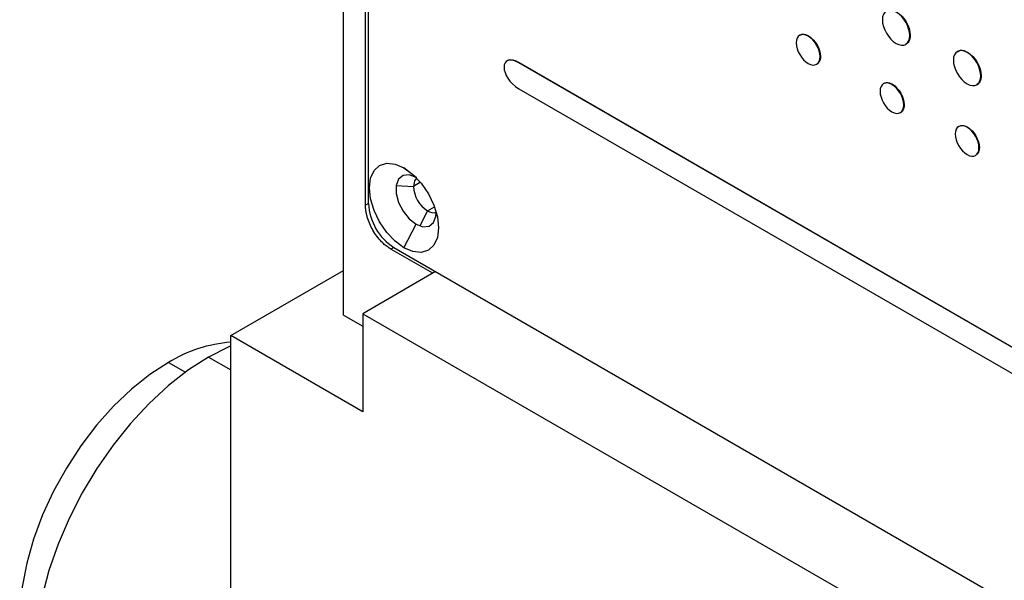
# Model space of a CAD drawing. Header units: inches. Extents: x 18.5 to 43.7, y 16.1 to 31.4.
# Tile 13 of 23: x 39.5 to 41.2, y 21.2 to 22.2. Entities that reach past the tile are written whole.
import ezdxf

# ---------------------------------------------------------------- set-up
doc = ezdxf.new("R2010")
doc.units = ezdxf.units.IN
doc.header["$LTSCALE"] = 4
doc.header["$MEASUREMENT"] = 0

msp = doc.modelspace()

# ---------------------------------------------------------------- linework, layer by layer
at = {"color": 7, "linetype": 'Continuous', "lineweight": 25}
for p, q in [((40.0283, 21.6773), (40.0283, 24.6756)), ((40.0672, 21.8704), (40.0672, 24.6556)), ((40.0726, 21.8731), (40.0726, 24.6478)), ((40.8453, 22.1677), (40.846, 22.1681)), ((41.0245, 22.1692), (41.0238, 22.1688)), ((41.1253, 22.1396), (41.1246, 22.1392)), ((40.3367, 22.1209), (40.3374, 22.1214)), ((41.9132, 21.2108), (40.3367, 22.1209)), ((40.3374, 22.1214), (41.9139, 21.2112)), ((40.8669, 22.1321), (40.8662, 22.1317)), ((41.1493, 22.0981), (41.1486, 22.0977)), ((40.3367, 22.0754), (41.9132, 21.1653)), ((40.9933, 22.0831), (40.9925, 22.0827)), ((41.0141, 22.0471), (41.0134, 22.0467)), ((41.1253, 22.0079), (41.1246, 22.0075)), ((41.1462, 21.9718), (41.1455, 21.9714)), ((40.156, 21.9191), (40.1348, 21.936)), ((40.1571, 21.9184), (40.156, 21.9191)), ((40.1348, 21.7956), (40.156, 21.837)), ((40.1853, 21.7508), (40.1118, 21.7932)), ((40.1171, 21.796), (42.1366, 20.6302)), ((39.8303, 21.6413), (40.0283, 21.7556)), ((40.1904, 21.7537), (40.0623, 21.6797)), ((40.0283, 21.6773), (40.0623, 21.6577)), ((40.0623, 21.6797), (41.0918, 21.0854)), ((40.0623, 21.6797), (40.0623, 21.5074)), ((39.8303, 20.2156), (39.8303, 21.6413)), ((40.0623, 21.5074), (39.8303, 21.6413))]:
    msp.add_line(p, q, dxfattribs=at)
at = {"color": 8, "linetype": 'Continuous', "lineweight": 25}
for p, q in [((40.121, 21.905), (40.1514, 21.9035)), ((40.1639, 21.9107), (40.1514, 21.9035)), ((40.0726, 21.8735), (40.0672, 21.8704)), ((40.1762, 21.8606), (40.1625, 21.834)), ((40.1762, 21.8606), (40.1885, 21.8677)), ((40.1169, 21.7961), (40.1118, 21.7932)), ((39.7914, 21.6035), (39.8303, 21.5811)), ((39.7207, 21.5939), (39.7505, 21.5767))]:
    msp.add_line(p, q, dxfattribs=at)
at = {"color": 7, "linetype": 'Continuous', "lineweight": 25, "flags": 128}
for points in [[(40.1348, 21.7956), (40.1191, 21.8071), (40.1044, 21.8225), (40.0918, 21.841), (40.0821, 21.8611), (40.0761, 21.8815), (40.074, 21.9009), (40.0761, 21.9179), (40.0821, 21.9313), (40.0918, 21.9403), (40.1044, 21.9442), (40.1191, 21.9427), (40.1348, 21.936)], [(40.1348, 21.936), (40.1505, 21.9245), (40.1652, 21.9091), (40.1778, 21.8906), (40.1875, 21.8705), (40.1935, 21.8501), (40.1956, 21.8307), (40.1935, 21.8137), (40.1875, 21.8003), (40.1778, 21.7913), (40.1652, 21.7874), (40.1505, 21.7889), (40.1348, 21.7956)], [(40.156, 21.9191), (40.1439, 21.9236), (40.1332, 21.9227), (40.1253, 21.9163), (40.121, 21.9054), (40.121, 21.8911), (40.1253, 21.8753), (40.1332, 21.8598), (40.1439, 21.8465), (40.156, 21.837)], [(40.157, 21.9183), (40.1533, 21.9133), (40.1514, 21.9035)], [(40.156, 21.837), (40.1682, 21.8325), (40.1789, 21.8334), (40.1868, 21.8398), (40.191, 21.8507), (40.1916, 21.8579)], [(39.8303, 21.6231), (39.8269, 21.6216), (39.7914, 21.6035)], [(39.7914, 21.6035), (39.756, 21.5807), (39.7209, 21.5533), (39.6869, 21.5219), (39.6542, 21.4868), (39.6235, 21.4485), (39.5949, 21.4075), (39.5691, 21.3644), (39.5462, 21.3198), (39.5267, 21.2742), (39.5107, 21.2283), (39.4986, 21.1827), (39.4904, 21.138), (39.4862, 21.0949), (39.4862, 21.0538), (39.4904, 21.0154), (39.4986, 20.9802), (39.5107, 20.9486), (39.5267, 20.9212), (39.5462, 20.8981), (39.5691, 20.8799), (39.5753, 20.8761)], [(39.7207, 21.5939), (39.6879, 21.5725), (39.6556, 21.5467), (39.6243, 21.5169), (39.5945, 21.4836), (39.5667, 21.4472), (39.5414, 21.4083), (39.5189, 21.3676), (39.4995, 21.3257), (39.4837, 21.2833), (39.4716, 21.241), (39.4634, 21.1995), (39.4593, 21.1594), (39.4593, 21.1214), (39.4634, 21.0861), (39.4716, 21.054), (39.4837, 21.0257), (39.4906, 21.0139)]]:
    msp.add_lwpolyline(points, dxfattribs=at)
at = {"color": 7, "linetype": 'Continuous', "lineweight": 25}
for centre, radius, start, end in [((40.2052, 21.9059), 0.0538, 182.6055, 237.3945), ((40.1693, 21.8776), 0.0968, 182.6055, 237.3945), ((40.1867, 21.8758), 0.0185, 235.2067, 285.3346), ((39.8476, 21.3892), 0.2408, 94.1186, 121.7994)]:
    msp.add_arc(centre, radius, start, end, dxfattribs=at)
for points in [[(40.9998, 22.2102), (40.9865, 22.2179), (40.9757, 22.2117), (40.9757, 22.1965)], [(41.0238, 22.1688), (41.0238, 22.184), (41.0131, 22.2026), (40.9998, 22.2102)], [(41.0005, 22.2106), (41.0138, 22.203), (41.0245, 22.1844), (41.0245, 22.1692)], [(40.9757, 22.1965), (40.9757, 22.1813), (40.9865, 22.1627), (40.9998, 22.1551)], [(40.8453, 22.1677), (40.8338, 22.1744), (40.8244, 22.1691), (40.8244, 22.1558)], [(40.8244, 22.1558), (40.8244, 22.1426), (40.8338, 22.1265), (40.8453, 22.1198)], [(40.8662, 22.1317), (40.8662, 22.1449), (40.8568, 22.1611), (40.8453, 22.1677)], [(40.846, 22.1681), (40.8576, 22.1615), (40.8669, 22.1453), (40.8669, 22.1321)], [(40.9998, 22.1551), (41.013, 22.1474), (41.0238, 22.1535), (41.0238, 22.1688)], [(40.3367, 22.1209), (40.3021, 22.1409), (40.3021, 22.0954), (40.3367, 22.0754)], [(41.1246, 22.1392), (41.1113, 22.1468), (41.1005, 22.1407), (41.1005, 22.1254)], [(41.1486, 22.0977), (41.1486, 22.1129), (41.1379, 22.1315), (41.1246, 22.1392)], [(41.1253, 22.1396), (41.1386, 22.1319), (41.1493, 22.1133), (41.1493, 22.0981)], [(40.8453, 22.1198), (40.8568, 22.1131), (40.8662, 22.1185), (40.8662, 22.1317)], [(41.1005, 22.1254), (41.1005, 22.1102), (41.1113, 22.0916), (41.1246, 22.084)], [(40.9925, 22.0827), (40.981, 22.0894), (40.9717, 22.084), (40.9717, 22.0708)], [(41.1246, 22.084), (41.1379, 22.0763), (41.1486, 22.0824), (41.1486, 22.0977)], [(40.9717, 22.0708), (40.9717, 22.0576), (40.981, 22.0414), (40.9925, 22.0348)], [(41.0134, 22.0467), (41.0134, 22.0599), (41.0041, 22.076), (40.9925, 22.0827)], [(40.9933, 22.0831), (41.0048, 22.0765), (41.0142, 22.0603), (41.0141, 22.0471)], [(40.9925, 22.0348), (41.0041, 22.0281), (41.0134, 22.0334), (41.0134, 22.0467)], [(41.1246, 22.0075), (41.1131, 22.0141), (41.1037, 22.0088), (41.1037, 21.9956)], [(41.1455, 21.9714), (41.1455, 21.9847), (41.1361, 22.0008), (41.1246, 22.0075)], [(41.1253, 22.0079), (41.1368, 22.0012), (41.1462, 21.9851), (41.1462, 21.9718)], [(41.1037, 21.9956), (41.1037, 21.9823), (41.1131, 21.9662), (41.1246, 21.9595)], [(41.1246, 21.9595), (41.1361, 21.9529), (41.1455, 21.9582), (41.1455, 21.9714)]]:
    msp.add_open_spline(points, degree=3, dxfattribs=at)
for points, knots in [([(40.8304, 22.169), (40.8308, 22.1693), (40.8328, 22.1708), (40.8364, 22.1713), (40.8413, 22.1705), (40.8442, 22.169), (40.846, 22.1681)], [0, 0, 0, 0, 0.104165, 0.502041, 0.700102, 1, 1, 1, 1]), ([(41.0245, 22.1692), (41.0245, 22.1686), (41.0245, 22.1659), (41.0238, 22.1621), (41.0221, 22.1582), (41.0199, 22.1551), (41.0176, 22.1542), (41.0164, 22.1536)], [0, 0, 0, 0, 0.070846, 0.356162, 0.553025, 0.749877, 1, 1, 1, 1]), ([(41.1075, 22.1403), (41.1088, 22.1412), (41.1109, 22.1427), (41.115, 22.143), (41.1195, 22.1424), (41.1231, 22.1406), (41.1253, 22.1396)], [0, 0, 0, 0, 0.2765516, 0.4752613, 0.6723333, 1, 1, 1, 1]), ([(40.3158, 22.1241), (40.3161, 22.1244), (40.3176, 22.1257), (40.3206, 22.1264), (40.3245, 22.1263), (40.3299, 22.1252), (40.3342, 22.123), (40.3374, 22.1214)], [0, 0, 0, 0, 0.058242, 0.305357, 0.453996, 0.602543, 1, 1, 1, 1]), ([(40.8669, 22.1321), (40.8669, 22.1316), (40.8668, 22.1289), (40.8661, 22.1254), (40.8645, 22.1222), (40.8631, 22.1203), (40.862, 22.1196), (40.8616, 22.1193)], [0, 0, 0, 0, 0.093996, 0.473434, 0.661769, 0.891402, 1, 1, 1, 1]), ([(40.9777, 22.084), (40.9781, 22.0843), (40.98, 22.0858), (40.9836, 22.0862), (40.9886, 22.0855), (40.9915, 22.084), (40.9933, 22.0831)], [0, 0, 0, 0, 0.1040747, 0.5019945, 0.7000392, 1, 1, 1, 1]), ([(41.1493, 22.0981), (41.1493, 22.0975), (41.1493, 22.0948), (41.1486, 22.091), (41.1469, 22.0871), (41.1447, 22.084), (41.1424, 22.0831), (41.1412, 22.0826)], [0, 0, 0, 0, 0.070832, 0.356096, 0.552934, 0.749761, 1, 1, 1, 1]), ([(41.0141, 22.0471), (41.0141, 22.0465), (41.0141, 22.0438), (41.0134, 22.0404), (41.0117, 22.0371), (41.0104, 22.0353), (41.0092, 22.0346), (41.0088, 22.0343)], [0, 0, 0, 0, 0.093996, 0.473434, 0.661769, 0.891402, 1, 1, 1, 1]), ([(41.1097, 22.0087), (41.1101, 22.009), (41.112, 22.0105), (41.1156, 22.011), (41.1206, 22.0102), (41.1235, 22.0088), (41.1253, 22.0079)], [0, 0, 0, 0, 0.103965, 0.502042, 0.700137, 1, 1, 1, 1]), ([(41.1462, 21.9718), (41.1462, 21.9713), (41.1461, 21.9686), (41.1454, 21.9652), (41.1438, 21.9619), (41.1424, 21.9601), (41.1412, 21.9593), (41.1409, 21.9591)], [0, 0, 0, 0, 0.093973, 0.473316, 0.661604, 0.891161, 1, 1, 1, 1]), ([(40.1118, 21.7932), (40.1106, 21.7939), (40.1084, 21.7952), (40.1051, 21.7976), (40.1018, 21.8002), (40.0985, 21.8031), (40.0936, 21.808), (40.0871, 21.8156), (40.0801, 21.8263), (40.0743, 21.8378), (40.0706, 21.8482), (40.0685, 21.8568), (40.0674, 21.8638), (40.0673, 21.8682), (40.0672, 21.8704)], [0, 0, 0, 0, 0.048252, 0.096121, 0.143882, 0.191812, 0.240184, 0.369916, 0.500046, 0.629763, 0.759908, 0.840056, 0.919657, 1, 1, 1, 1])]:
    msp.add_open_spline(points, degree=3, knots=knots, dxfattribs=at)

doc.saveas('drawing.dxf')
